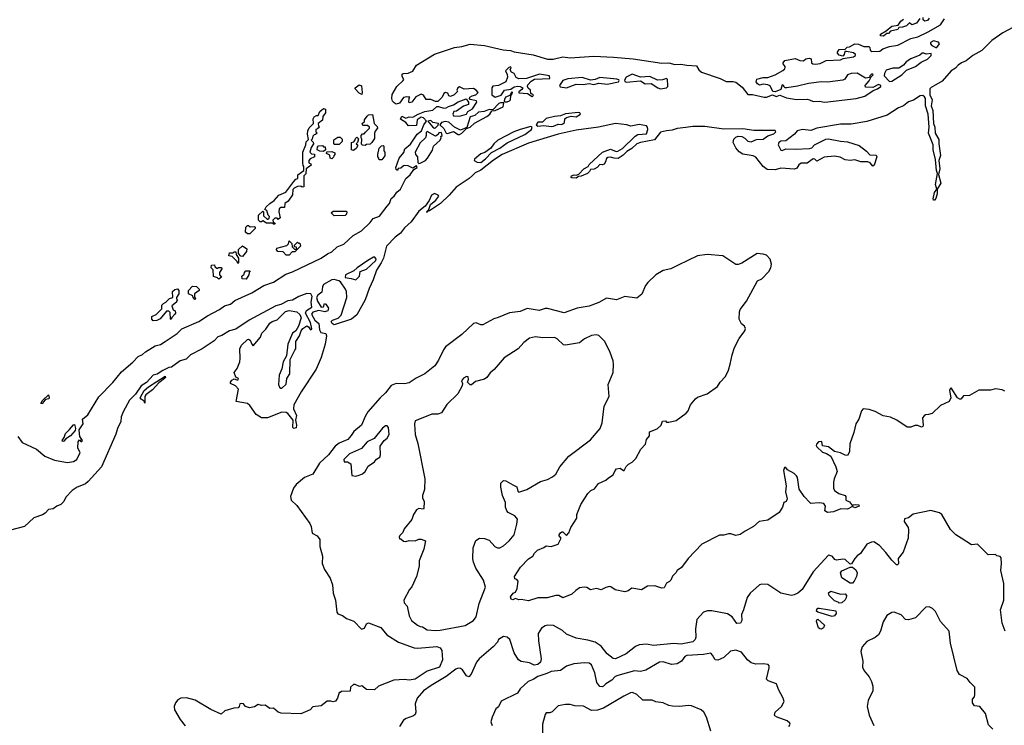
# Model space of a CAD drawing. Extents: x 2206940 to 2356632, y 511582 to 673215.
# Tile 59 of 228: x 2258164 to 2266430, y 583346 to 589266. Entities that reach past the tile are written whole.
import ezdxf

# ---------------------------------------------------------------- set-up
doc = ezdxf.new("R2010")
doc.units = 0

msp = doc.modelspace()

# ---------------------------------------------------------------- linework, layer by layer
at = {"layer": '0CON10XD'}
for points in [[(2261463.3, 588835), (2261495, 588883.8), (2261645, 588976.9), (2261815, 589034.4), (2261875, 589040.5), (2261945, 589060), (2262065, 589051.2), (2262223.6, 589013.6), (2262285, 589007.3), (2262316.1, 588996.1), (2262475, 588970.5), (2262595, 588934.4), (2262643.7, 588936.3), (2262725, 588953.8), (2262785, 588947.2), (2262985, 588961.1), (2263148.9, 588951.1), (2263315, 588938.2), (2263555, 588900.9), (2263615, 588904.5), (2263665, 588890.6), (2263714.4, 588894.4), (2263765, 588884.4), (2263845, 588880), (2263866.2, 588845), (2263887.5, 588825), (2264045, 588772), (2264095, 588747.5), (2264155, 588748.8), (2264175, 588743.3), (2264229.5, 588699.5), (2264278.3, 588638.3), (2264315, 588640), (2264415, 588615.7), (2264435, 588615.8), (2264485, 588636.7), (2264515, 588623.3), (2264545, 588633.3), (2264600.3, 588610.3), (2264685, 588595.5), (2264775, 588598.6), (2264793.3, 588593.3), (2264825, 588579.4), (2264875, 588582.7), (2264923.6, 588573.6), (2265185.8, 588605.8), (2265260, 588625), (2265328.3, 588671.7), (2265365.8, 588685), (2265393.3, 588705), (2265393.3, 588715), (2265375, 588723.8), (2265325, 588696.7), (2265265, 588700), (2265263.3, 588715), (2265295, 588753.3), (2265311.7, 588788.3), (2265330, 588805), (2265325, 588810), (2265315, 588810), (2265300, 588795), (2265297.5, 588782.5), (2265265, 588776.7), (2265195, 588816.7), (2265145, 588816), (2265115, 588803.3), (2265091.7, 588768.3), (2265075, 588760), (2264945, 588742.5), (2264895, 588745.8), (2264785, 588732), (2264695, 588708), (2264605, 588694), (2264590, 588695), (2264580, 588705), (2264580, 588715), (2264565, 588720), (2264555, 588680), (2264505, 588660), (2264487.5, 588665), (2264465, 588712.5), (2264445, 588721.2), (2264405, 588726.2), (2264375, 588717.5), (2264357, 588727), (2264347.5, 588745), (2264351.7, 588768.3), (2264405, 588780), (2264445, 588781.2), (2264505, 588803.8), (2264570.7, 588839.3), (2264587.5, 588855), (2264590, 588865), (2264590, 588875), (2264572.5, 588895), (2264572.5, 588905), (2264587.5, 588925), (2264675, 588940), (2264713, 588923), (2264745, 588922.5), (2264765, 588936.7), (2264793, 588943), (2264808.3, 588938.3), (2264812.5, 588905), (2264822.5, 588895), (2264845, 588893.3), (2264885, 588900), (2264935, 588923.3), (2265055, 588930), (2265078.3, 588941.7), (2265165, 588954), (2265180, 588965), (2265180, 588975), (2265165, 588987.5), (2265105, 589000), (2265091.7, 588998.3), (2265087, 588973), (2265075, 588960), (2265045, 588970), (2265030, 588985), (2265030, 588995), (2265043.9, 589016.1), (2265095, 589020), (2265110, 589035), (2265131.7, 589038.3), (2265175, 589062.5), (2265205, 589060), (2265250.7, 589040.7), (2265291.7, 589041.7), (2265301.7, 589031.7), (2265305, 589010), (2265318.3, 588998.3), (2265385, 589002.5), (2265409.3, 589020.7), (2265465, 589041.2), (2265535, 589053.8), (2265645, 589109.2), (2265705, 589121.4), (2265791.2, 589165), (2265895.8, 589224.2), (2265927.7, 589272.3)], [(2266590.5, 589249.5), (2266416.9, 589155), (2266325, 589093), (2266241.2, 589008.8), (2266165, 588966.8), (2266109.8, 588920.2), (2266071.3, 588905), (2266043.5, 588885), (2266020.1, 588859.9), (2265985, 588837.4), (2265908.6, 588751.4), (2265815, 588697.5), (2265805.8, 588685), (2265803.9, 588635), (2265823.4, 588595), (2265817.3, 588545), (2265829, 588505), (2265836, 588395), (2265848, 588365), (2265850.3, 588315), (2265881.7, 588261.7), (2265879.4, 588225), (2265893.1, 588126.9), (2265880.9, 588085), (2265889.3, 588015), (2265876.8, 587966.8), (2265896.8, 587895), (2265865.8, 587845), (2265866.8, 587805), (2265855, 587766.2), (2265845, 587752.7), (2265835, 587753.3), (2265832.7, 587762.7), (2265845, 587816.7), (2265863.3, 587845), (2265853.4, 587883.4), (2265870, 587975), (2265861.4, 588001.4), (2265853.6, 588093.7), (2265832.4, 588175), (2265832.4, 588215), (2265794.7, 588314.7), (2265798.4, 588365), (2265791.5, 588475), (2265769.8, 588545), (2265768.3, 588605), (2265760.1, 588620.1), (2265745, 588630.6), (2265725, 588627.8), (2265667.7, 588592.3), (2265625, 588577.8), (2265585, 588543.8), (2265542.7, 588527.3), (2265445.6, 588464.4), (2265275, 588411.2), (2265145, 588389.7), (2265055, 588389.3), (2264855, 588356.9), (2264805, 588335.8), (2264735, 588345.5), (2264692, 588335), (2264668.6, 588305), (2264595, 588248.6), (2264555, 588246.5), (2264537.1, 588235), (2264532.9, 588215), (2264555, 588172.5), (2264565, 588170), (2264595, 588182.5), (2264675, 588180), (2264795, 588186.7), (2264815, 588192.5), (2264836.7, 588215), (2264932.5, 588265), (2264954.2, 588265.8), (2265055, 588245.8), (2265115, 588241.2), (2265210.5, 588210.5), (2265273, 588163), (2265301.7, 588131.7), (2265355, 588130), (2265360, 588115), (2265337.5, 588045), (2265325, 588037.5), (2265304, 588064), (2265285, 588073.8), (2265225, 588073.8), (2265175, 588090), (2265135, 588086.2), (2265095, 588091.4), (2265052.3, 588112.3), (2265005, 588122), (2264917.3, 588112.7), (2264855, 588080), (2264840, 588095), (2264825, 588100), (2264775, 588062.5), (2264725, 588062.5), (2264705, 588047.5)], [(2265720, 589275), (2265691.7, 589238.3), (2265655, 589222.5), (2265635, 589240), (2265610, 589215), (2265575, 589202.5), (2265545, 589200), (2265537, 589183), (2265475, 589170), (2265458.3, 589151.7), (2265445, 589150), (2265415, 589127.5), (2265391.7, 589131.7), (2265390, 589145), (2265438.3, 589171.7), (2265485, 589212.5), (2265538.3, 589221.7), (2265562.5, 589255), (2265585, 589270)], [(2265800, 589280), (2265785, 589260), (2265763, 589253), (2265750, 589265), (2265750, 589285)], [(2265855, 589032), (2265865, 589034), (2265886, 589065), (2265878.3, 589078.3), (2265835, 589088.8), (2265810, 589075), (2265810, 589065), (2265821.2, 589051.2), (2265855, 589032)], [(2265465, 588747.5), (2265485, 588751.3), (2265569.4, 588805), (2265608, 588842), (2265683.8, 588875), (2265731.4, 588908.6), (2265785.5, 588935), (2265816.7, 588965), (2265815, 588982.5), (2265775, 588976.7), (2265755, 588986.2), (2265740, 588985), (2265720.7, 588969.3), (2265645, 588938), (2265605.9, 588914.1), (2265584.2, 588885.8), (2265545, 588858.8), (2265495, 588858.8), (2265437, 588843), (2265423.8, 588815), (2265422, 588795), (2265465, 588747.5)], [(2258148.2, 585768.2), (2258185, 585717.6), (2258303.5, 585663.5), (2258375, 585604.3), (2258455, 585572), (2258565, 585552.2), (2258615, 585558.7), (2258644.5, 585575), (2258671.4, 585635), (2258650.7, 585670.7), (2258653.3, 585725), (2258665, 585740), (2258678.3, 585728.3), (2258685, 585727.5), (2258690, 585735), (2258668.3, 585768.3), (2258666.2, 585795), (2258662.5, 585825), (2258695.7, 585875), (2258691.2, 585915), (2258735, 585950), (2258828.5, 586101.5), (2258945, 586221.6), (2259018.9, 586311.1), (2259115, 586392.1), (2259158.3, 586441.7), (2259195, 586458.1), (2259220.1, 586479.9), (2259300.8, 586529.2), (2259345, 586542), (2259385.3, 586565), (2259485, 586633.3), (2259525, 586671.7), (2259666.5, 586733.5), (2259739.2, 586780.8), (2259842.5, 586835), (2259884.1, 586865.9), (2259935, 586879.3), (2259969.9, 586910.1), (2260113.8, 586975), (2260213.3, 587036.7), (2260295.6, 587064.4), (2260399, 587131), (2260455, 587150.2), (2260695, 587266), (2260747, 587303), (2260785, 587319.2), (2260828.7, 587361.3), (2260886.2, 587383.8), (2260963.1, 587456.9), (2261032.3, 587495), (2261107.3, 587565), (2261132.4, 587597.6), (2261185, 587616.9), (2261248.6, 587701.4), (2261268.4, 587725), (2261283.2, 587766.8), (2261307.1, 587785), (2261330.6, 587819.4), (2261361.4, 587845), (2261405.7, 587934.3), (2261442.5, 587965), (2261471.7, 588008.3), (2261500, 588025), (2261495, 588040), (2261465, 588020), (2261425, 588040), (2261397, 588043), (2261385, 588040), (2261365, 588020), (2261341.7, 588018.3), (2261335, 588000), (2261325, 588010), (2261322.5, 588025), (2261350, 588105), (2261388.3, 588151.7), (2261397.7, 588182.3), (2261445, 588222.5), (2261500, 588305), (2261537.5, 588335), (2261556.4, 588383.6), (2261580, 588415), (2261555, 588442.5), (2261535, 588447.5), (2261500, 588425), (2261495, 588380), (2261427, 588377), (2261405, 588402.5), (2261361.7, 588431.7), (2261371.7, 588458.3), (2261405, 588440), (2261435, 588450), (2261465, 588447.5), (2261510, 588475), (2261565, 588496.7), (2261631.7, 588508.3), (2261665, 588536.7), (2261679.3, 588539.3), (2261725, 588523.8), (2261745, 588526), (2261765, 588538.8), (2261805, 588550.8), (2261845, 588576), (2261911.7, 588601.7), (2261932.5, 588575), (2261932.5, 588555), (2261889.3, 588540.7), (2261831.7, 588498.3), (2261810, 588495), (2261800, 588475), (2261805, 588460), (2261855, 588457.5), (2261915, 588472.5), (2261927.5, 588495), (2261965, 588517.5), (2262002.5, 588575), (2262000, 588585), (2261946.7, 588596.7), (2261940, 588605), (2261942.5, 588615), (2261962.3, 588627.7), (2261992.5, 588635), (2262012.5, 588655), (2261996.7, 588675), (2261975, 588688.8), (2261895, 588682.5), (2261855, 588702.5), (2261842.5, 588695), (2261832.5, 588675), (2261840, 588665), (2261812.5, 588635), (2261780.7, 588620.7), (2261767.5, 588627.5), (2261759.3, 588649.3), (2261740, 588655), (2261725, 588647.5), (2261710, 588615), (2261675, 588580), (2261655, 588578.8), (2261616.1, 588596.1), (2261576.4, 588596.4), (2261553, 588633), (2261535, 588642.5), (2261490.7, 588619.3), (2261455, 588573.3), (2261435, 588570), (2261430, 588575), (2261432.5, 588607.5), (2261440, 588615), (2261415, 588620), (2261385, 588612.5), (2261353.8, 588566.2), (2261325, 588558.8), (2261307.7, 588567.7), (2261294.1, 588584.1), (2261287.5, 588605), (2261290.7, 588639.3), (2261330, 588705), (2261383.3, 588755), (2261387.5, 588765), (2261375, 588790), (2261375, 588810), (2261384.1, 588815.9), (2261425, 588818), (2261463.3, 588835)], [(2262155, 588617.5), (2262205, 588632.5), (2262234.1, 588675.9), (2262287, 588683), (2262316.1, 588703.9), (2262345, 588708.8), (2262365, 588706.7), (2262386.7, 588695), (2262379.3, 588680.7), (2262355, 588660), (2262355, 588652.5), (2262426.4, 588646.4), (2262465, 588623.3), (2262472.5, 588625), (2262476.7, 588635), (2262456.4, 588646.4), (2262452.5, 588675), (2262432, 588692), (2262426.7, 588705), (2262431.2, 588718.8), (2262458.8, 588751.2), (2262485, 588767.5), (2262615, 588772.5), (2262612.5, 588795), (2262528.3, 588808.3), (2262418.3, 588771.7), (2262355, 588771.2), (2262332.3, 588782.3), (2262313.9, 588813.9), (2262292.5, 588825), (2262282.5, 588845), (2262290, 588865), (2262285, 588870), (2262270, 588865), (2262243.6, 588836.4), (2262256.2, 588806.2), (2262258, 588785), (2262245.7, 588744.3), (2262185, 588713.3), (2262135, 588707.5), (2262126.7, 588695), (2262127.5, 588635), (2262155, 588617.5)], [(2262755, 588694.3), (2262836.5, 588726.5), (2262895, 588722.9), (2262945, 588730.6), (2262985, 588722.5), (2263025, 588733.1), (2263095, 588724.7), (2263190, 588745), (2263196.7, 588755), (2263193, 588763), (2263178.3, 588768.3), (2263035, 588782), (2262994.2, 588765.8), (2262955, 588759.2), (2262885, 588780), (2262765, 588771.4), (2262723.8, 588755), (2262696.7, 588715), (2262702, 588702), (2262755, 588694.3)], [(2263545, 588687.5), (2263595, 588693.6), (2263605.8, 588705), (2263606, 588715), (2263602.5, 588765), (2263595, 588772.5), (2263559.3, 588760.7), (2263518.3, 588758.3), (2263455, 588790), (2263375, 588783.3), (2263305, 588808.8), (2263255, 588783.3), (2263240.7, 588759.3), (2263245, 588747.5), (2263255, 588743.3), (2263375, 588752), (2263415, 588728.8), (2263465, 588730.6), (2263522.2, 588695), (2263545, 588687.5)], [(2261035, 588640), (2261015, 588650), (2260980, 588685), (2260980, 588695), (2261015, 588718.8), (2261032.5, 588712.5), (2261040, 588655), (2261035, 588640)], [(2262255, 588576.7), (2262275, 588584.3), (2262283.3, 588595), (2262288.3, 588631.7), (2262297.5, 588645), (2262300, 588655), (2262295, 588660), (2262278.3, 588631.7), (2262243.3, 588616.7), (2262233.6, 588596.4), (2262232.5, 588582.5), (2262238.3, 588578.3), (2262255, 588576.7)], [(2260305, 587550), (2260295, 587550), (2260285, 587560), (2260235, 587560), (2260205, 587580), (2260195, 587570), (2260181.7, 587571.7), (2260170, 587585), (2260170, 587625), (2260205, 587660), (2260210, 587655), (2260211.7, 587621.7), (2260241.7, 587591.7), (2260248.3, 587591.7), (2260258.3, 587601.7), (2260260, 587615), (2260250, 587625), (2260237.5, 587665), (2260222.5, 587672.5), (2260233.3, 587695), (2260263.3, 587725), (2260300, 587750), (2260340, 587795), (2260399.5, 587820.5), (2260465, 587910), (2260481.7, 587928.3), (2260500, 587935), (2260500, 587965), (2260548.3, 588001.7), (2260550, 588035), (2260543, 588043), (2260540, 588065), (2260541.2, 588155), (2260566.7, 588215), (2260568.3, 588241.7), (2260587.5, 588262.5), (2260580, 588305), (2260582.5, 588335), (2260595, 588360), (2260630, 588395), (2260627.5, 588435), (2260635, 588450), (2260655, 588462.5), (2260668.3, 588461.7), (2260682.5, 588495), (2260715, 588520), (2260730, 588515), (2260730, 588485), (2260710, 588455), (2260707, 588423), (2260670, 588395), (2260672.5, 588372.5), (2260680, 588365), (2260665, 588350), (2260650, 588345), (2260650, 588325), (2260660, 588315), (2260648.3, 588301.7), (2260635, 588300), (2260625, 588290), (2260620, 588265), (2260610, 588255), (2260628.3, 588238.3), (2260630, 588225), (2260610, 588195), (2260600, 588155), (2260615, 588140), (2260638.3, 588138.3), (2260640, 588115), (2260601.7, 588098.3), (2260590, 588085), (2260590, 588065), (2260608.3, 588058.3), (2260610, 588045), (2260570, 588015), (2260567, 587973), (2260550, 587955), (2260550, 587865), (2260535, 587860), (2260525, 587870), (2260495, 587867.5), (2260467, 587853), (2260458.3, 587841.7), (2260453.6, 587796.4), (2260417.5, 587745), (2260390, 587725), (2260388.3, 587691.7), (2260355, 587690), (2260341.7, 587678.3), (2260340, 587655), (2260350, 587605), (2260335, 587590), (2260325, 587600), (2260305, 587600), (2260290, 587585), (2260291.7, 587571.7), (2260310, 587555), (2260305, 587550)], [(2261855, 588303.3), (2261877.1, 588315), (2261916.1, 588353.9), (2261945, 588364.4), (2261982.4, 588397.6), (2262085.6, 588455), (2262110.6, 588475), (2262128.8, 588501.2), (2262156.7, 588505), (2262222.9, 588535), (2262227.5, 588567.5), (2262201.7, 588568.3), (2262187.7, 588562.3), (2262135, 588510), (2262105, 588512), (2262062.7, 588497.3), (2262015, 588490), (2261985, 588461.2), (2261945, 588450), (2261917.5, 588362.5), (2261865, 588340), (2261813.9, 588363.9), (2261766.4, 588406.4), (2261735, 588412.5), (2261705, 588402.5), (2261690, 588385), (2261725, 588352.5), (2261743, 588313), (2261755, 588311.2), (2261805, 588328.8), (2261843.7, 588303.7), (2261855, 588303.3)], [(2262625, 588369.2), (2262645, 588372.5), (2262685, 588388.8), (2262713.6, 588386.4), (2262725, 588391.2), (2262736.7, 588405), (2262741.2, 588435), (2262753.2, 588446.8), (2262795, 588456.2), (2262835, 588450), (2262872.5, 588475), (2262866.7, 588485), (2262855, 588487.3), (2262745, 588475.3), (2262705, 588460.9), (2262653.8, 588455), (2262585, 588436.2), (2262553.6, 588406.4), (2262515, 588406.1), (2262501.2, 588385), (2262512.9, 588372.9), (2262565, 588378), (2262625, 588369.2)], [(2261065, 588210), (2261043, 588213), (2261033, 588223), (2261037.5, 588265), (2261030, 588275), (2261030, 588295), (2261041.7, 588308.3), (2261055, 588310), (2261068.3, 588321.7), (2261100, 588355), (2261100, 588365), (2261085, 588380), (2261045, 588380), (2261040, 588395), (2261058.3, 588411.7), (2261060, 588425), (2261081.7, 588458.3), (2261093, 588467), (2261125, 588470), (2261140, 588395), (2261165, 588370), (2261167.5, 588355), (2261148.3, 588331.7), (2261142.5, 588315), (2261141.7, 588268.3), (2261120, 588235), (2261107, 588223), (2261075, 588220), (2261065, 588210)], [(2261645, 588357.5), (2261655, 588360), (2261678.3, 588381.7), (2261680, 588395), (2261633, 588403), (2261615, 588420), (2261590, 588415), (2261633.6, 588363.6), (2261645, 588357.5)], [(2264705, 588047.5), (2264689.3, 588020.7), (2264668, 588012), (2264555, 588021.9), (2264505, 588007.1), (2264440, 588010), (2264405, 588035.5), (2264345, 588113.3), (2264323, 588123), (2264235, 588138), (2264205, 588156.7), (2264175, 588191.2), (2264154.3, 588235), (2264158, 588265), (2264175, 588282), (2264195, 588289.2), (2264227.5, 588285), (2264252.3, 588272.3), (2264276.4, 588246.4), (2264305, 588241.2), (2264349.4, 588260.6), (2264405, 588264.6), (2264445, 588291.6), (2264495, 588307.9), (2264511.1, 588325), (2264505.9, 588335.9), (2264326.6, 588336.6), (2264235, 588350.2), (2264075, 588348.1), (2263915, 588370), (2263815, 588370.9), (2263755, 588363.1), (2263685, 588353.3), (2263641.8, 588338.2), (2263595, 588334.4), (2263545, 588321.4), (2263492.6, 588257.4), (2263375, 588236.5), (2263345.4, 588224.6), (2263302.5, 588185), (2263260, 588160), (2263230.2, 588129.8), (2263187.4, 588102.6), (2263155, 588104.3), (2263125, 588114), (2263100.5, 588109.5), (2263089.3, 588100.7), (2263083.3, 588075), (2263070, 588055), (2263055, 588047.5), (2263035, 588050), (2263013, 588027), (2262986.7, 588013.3), (2262955, 588010), (2262948.3, 587991.7), (2262930, 587975), (2262877, 587953), (2262855, 587950), (2262835, 587937.5), (2262798.3, 587938.3), (2262790, 587945), (2262797.5, 587955), (2262820, 587965), (2262835, 587962.5), (2262859.3, 587970.7), (2262900, 588015), (2262936.7, 588033.3), (2262945, 588050), (2263056.7, 588155), (2263125, 588180), (2263171.7, 588161.7), (2263185, 588162.5), (2263225.6, 588184.4), (2263330.3, 588289.7), (2263352.3, 588302.3), (2263425, 588308.8), (2263438.6, 588345), (2263435.7, 588365.7), (2263425.7, 588375.7), (2263365, 588385.7), (2263295, 588374.2), (2263260, 588385), (2263165, 588394), (2263024.5, 588365.5), (2262835, 588339.5), (2262685, 588306.1), (2262435, 588231.5), (2262215.3, 588134.7), (2262140.9, 588089.1), (2262035, 588003.3), (2261989.1, 587980.9), (2261965, 587960), (2261938, 587935), (2261827.5, 587862.5), (2261770.8, 587795), (2261698, 587725), (2261605, 587663.3), (2261590, 587660), (2261585, 587650), (2261580, 587655), (2261597.5, 587672.5), (2261612.5, 587715), (2261658.3, 587751.7), (2261683.8, 587785), (2261677.5, 587795), (2261645, 587808), (2261620.7, 587795), (2261601.9, 587748.1), (2261568.5, 587701.5), (2261515, 587661.1), (2261450, 587570), (2261395, 587521.1), (2261361.9, 587475), (2261315, 587441.8), (2261244.4, 587365), (2261217.8, 587265), (2261199.4, 587225), (2261158.6, 587165), (2261132.5, 587085), (2261098.9, 587011.1), (2261065.6, 586915), (2260995, 586791.2), (2260950, 586755), (2260805, 586706.7), (2260787, 586717), (2260777.5, 586735), (2260790, 586745), (2260838.3, 586761.7), (2260863.6, 586786.4), (2260910, 586935), (2260906.7, 586985), (2260900, 587005), (2260858, 587068), (2260844.1, 587074.1), (2260805, 587085.9), (2260785, 587084.7), (2260714.7, 587045), (2260705.4, 587025), (2260700.9, 586979.1), (2260665.7, 586955), (2260654.5, 586935), (2260663.6, 586905), (2260695, 586853.8), (2260713.9, 586856.1), (2260723.8, 586886.2), (2260735, 586880), (2260755.7, 586845.7), (2260752, 586825), (2260725, 586814.3), (2260675, 586826.7), (2260625, 586811.9), (2260614.4, 586795), (2260642.2, 586745), (2260676.4, 586716.4), (2260681.9, 586665), (2260692.5, 586642.5), (2260733.6, 586633.6), (2260740, 586615), (2260727.5, 586545), (2260695, 586431.2), (2260653.3, 586335), (2260525.5, 586145), (2260464.2, 586035), (2260461.7, 586001.7), (2260487.1, 585945), (2260480, 585905), (2260488.8, 585865), (2260485, 585842.5), (2260465, 585837.5), (2260457.5, 585845), (2260460, 585905), (2260415, 585961.2), (2260400.3, 585970.3), (2260365, 585974.2), (2260245.3, 585924.7), (2260195, 585926.5), (2260150, 585955), (2260095, 586030), (2260075, 586047.5), (2259981.7, 586061.7), (2260000, 586165), (2259975, 586193.8), (2259933.3, 586213.3), (2259932.5, 586225), (2259945, 586242.5), (2259965, 586252.5), (2259985.9, 586244.1), (2259996.7, 586245), (2260001.2, 586255), (2259977, 586267), (2259963.9, 586306.1), (2259989.4, 586340.6), (2260010.8, 586395), (2260016, 586425), (2260013.1, 586505), (2260025, 586536.2), (2260075, 586583.8), (2260085, 586586.2), (2260098.8, 586578.8), (2260113, 586543), (2260125, 586530), (2260185, 586603.3), (2260196, 586635), (2260230.5, 586669.5), (2260265, 586721.2), (2260282.5, 586735), (2260325, 586748.8), (2260395, 586817.5), (2260425, 586827.5), (2260490, 586815), (2260515, 586792.5), (2260528, 586765), (2260503.8, 586695), (2260483.3, 586656.7), (2260454.5, 586635.5), (2260414.2, 586545), (2260403.8, 586445), (2260376.2, 586395), (2260364.1, 586335.9), (2260342.9, 586285), (2260336.2, 586205), (2260345, 586182.5), (2260355, 586173.8), (2260365, 586173.8), (2260401.7, 586208.3), (2260407.5, 586255), (2260432.5, 586295), (2260433.6, 586416.4), (2260475, 586492.5), (2260483.3, 586505), (2260481.2, 586565), (2260513.8, 586615), (2260526.7, 586655), (2260540, 586675), (2260575, 586696.7), (2260589.3, 586689.3), (2260603.9, 586663.9), (2260616.1, 586673.9), (2260604.2, 586725), (2260564, 586805), (2260572.2, 586827.8), (2260615.8, 586855), (2260610, 586895), (2260618.2, 586945), (2260606.7, 586965), (2260575, 586968.8), (2260508.6, 586945), (2260455, 586912.5), (2260415, 586908.2), (2260355, 586877.1), (2260313.5, 586865), (2260089.1, 586745), (2259979.5, 586670.5), (2259925, 586654.7), (2259862.1, 586617.9), (2259827.5, 586605), (2259796.7, 586573.3), (2259695.8, 586505.8), (2259598.6, 586455), (2259561.1, 586418.9), (2259511.4, 586405), (2259438, 586352), (2259415, 586347.3), (2259365, 586323.6), (2259318.9, 586291.1), (2259283.3, 586285), (2259227.5, 586222.5), (2259182.9, 586195), (2259136.4, 586123.6), (2259085, 586073.6), (2259031.6, 585975), (2259014.8, 585935), (2259014.1, 585895), (2258985, 585835.6), (2258972.3, 585787.7), (2258849.5, 585515), (2258739.7, 585390.3), (2258715, 585370.9), (2258682.3, 585357.7), (2258646.7, 585345), (2258604.3, 585315.7), (2258551, 585259), (2258534.5, 585225), (2258510.4, 585199.6), (2258475, 585184.6), (2258445, 585161.5), (2258405, 585155.6), (2258377.3, 585125), (2258355, 585111.2), (2258283.4, 585086.6), (2258204, 585015), (2258087.8, 584982.2)], [(2261515, 588060), (2261525, 588062.5), (2261570, 588085), (2261588.8, 588105), (2261629.5, 588170.5), (2261636.7, 588205), (2261692.5, 588255), (2261702.5, 588275), (2261700, 588285), (2261710, 588295), (2261705, 588320), (2261681.7, 588318.3), (2261678.3, 588301.7), (2261655, 588290), (2261585, 588327.5), (2261575, 588320), (2261577.5, 588295), (2261570, 588275), (2261525, 588232.5), (2261483.8, 588155), (2261486.4, 588136.4), (2261503.3, 588115), (2261507.5, 588067.5), (2261515, 588060)], [(2262035, 588068.8), (2262075, 588098.8), (2262125, 588151.2), (2262195, 588187.1), (2262255, 588232.5), (2262405, 588302.5), (2262460, 588345), (2262467.5, 588365), (2262455, 588371.2), (2262365, 588346.1), (2262311.9, 588325), (2262177.3, 588255), (2262144.6, 588225), (2262120.3, 588189.7), (2262068.6, 588151.4), (2262035, 588141.9), (2261982.5, 588095), (2261980, 588085), (2262005, 588070), (2262035, 588068.8)], [(2260845, 588220), (2260805, 588220), (2260800, 588225), (2260801.7, 588258.3), (2260835, 588280), (2260855, 588280), (2260870, 588265), (2260870, 588245), (2260845, 588220)], [(2260965, 588170), (2260950, 588175), (2260950, 588235), (2260968.3, 588241.7), (2260978.3, 588251.7), (2260981.7, 588268.3), (2260995, 588280), (2261007.5, 588267.5), (2261000, 588235), (2260990, 588225), (2261000, 588215), (2261000, 588205), (2260990, 588185), (2260965, 588170)], [(2260715, 588160), (2260683, 588163), (2260660, 588175), (2260663, 588197), (2260671.7, 588208.3), (2260705, 588210), (2260715, 588200), (2260728.3, 588198.3), (2260730, 588175), (2260715, 588160)], [(2260785, 588100), (2260770, 588105), (2260768.3, 588128.3), (2260740, 588145), (2260741.7, 588158.3), (2260785, 588160), (2260808.3, 588148.3), (2260810, 588135), (2260800, 588125), (2260798.3, 588111.7), (2260785, 588100)], [(2261205, 588090), (2261181.7, 588091.7), (2261180, 588105), (2261170, 588115), (2261170, 588135), (2261181.7, 588188.3), (2261201.7, 588208.3), (2261215, 588210), (2261220, 588205), (2261220, 588165), (2261230, 588155), (2261230, 588125), (2261205, 588090)], [(2260805, 587620), (2260780, 587645), (2260795, 587660), (2260905, 587660), (2260910, 587655), (2260907.5, 587635), (2260895, 587623.3), (2260805, 587620)], [(2260095, 587470), (2260075, 587470), (2260060, 587485), (2260062.5, 587525), (2260075, 587540), (2260085, 587540), (2260098.3, 587528.3), (2260135, 587530), (2260140, 587525), (2260140, 587515), (2260095, 587470)], [(2260035, 587280), (2260021.7, 587281.7), (2260000, 587305), (2260001.7, 587338.3), (2260035, 587370), (2260070, 587345), (2260068.3, 587321.7), (2260035, 587280)], [(2260425, 587290), (2260401.7, 587291.7), (2260375, 587320), (2260331.7, 587321.7), (2260320, 587335), (2260321.7, 587348.3), (2260407, 587373), (2260420, 587385), (2260425, 587410), (2260448.3, 587388.3), (2260451.7, 587361.7), (2260471.7, 587341.7), (2260490, 587340), (2260488.3, 587358.3), (2260471.7, 587361.7), (2260470, 587375), (2260495, 587400), (2260505, 587390), (2260515, 587390), (2260520, 587365), (2260475, 587320), (2260451.7, 587318.3), (2260425, 587290)], [(2259995, 587220), (2259988.3, 587238.3), (2259948.3, 587278.3), (2259920, 587285), (2259925, 587310), (2259955, 587310), (2259965, 587320), (2259978.3, 587318.3), (2259980, 587295), (2260000, 587265), (2260000, 587225), (2259995, 587220)], [(2266435, 586150), (2266411.7, 586161.7), (2266355, 586170), (2266315, 586157.5), (2266215, 586157.5), (2266137, 586113), (2266088.3, 586111.7), (2266066.4, 586083.6), (2266057, 586083), (2266036.7, 586095), (2265985, 586177.5), (2265975, 586170), (2265971.4, 586155), (2265982.5, 586095), (2265966.4, 586063.6), (2265895, 586030), (2265825, 585962.5), (2265795, 585952.5), (2265768.3, 585951.7), (2265757, 585943), (2265743.8, 585925), (2265748.8, 585865), (2265745, 585852.5), (2265735, 585846.7), (2265705, 585862.5), (2265678.3, 585861.7), (2265645, 585847.5), (2265615, 585847.5), (2265527, 585907), (2265475, 585932.5), (2265413.6, 585943.6), (2265345, 585980), (2265296.4, 585996.4), (2265245, 586000), (2265230, 585985), (2265207.5, 585915), (2265182.5, 585875), (2265166.4, 585803.6), (2265133.6, 585706.4), (2265129.3, 585640.7), (2265115, 585610), (2265095, 585612.5), (2265055, 585632.5), (2265005, 585643.3), (2264955, 585683.3), (2264905, 585690), (2264897, 585727), (2264870, 585725), (2264853.3, 585705), (2264850, 585695), (2264855, 585682.5), (2264905, 585637.5), (2264937.7, 585627.7), (2264974.2, 585604.2), (2265016.7, 585515), (2265026.7, 585475), (2265002.5, 585415), (2264997.5, 585385), (2264996.7, 585335), (2265005, 585317.5), (2265042.3, 585292.3), (2265093, 585273), (2265100, 585265), (2265100, 585235), (2265130, 585220), (2265155, 585187.5), (2265165, 585196.7), (2265185, 585198.8), (2265210, 585195), (2265212.5, 585185), (2265175, 585170), (2265155, 585182.5), (2265115, 585160.6), (2265058.3, 585161.7), (2264995, 585136.2), (2264945, 585132), (2264922.5, 585145), (2264930, 585185), (2264915, 585207.5), (2264875, 585213.3), (2264805, 585207.5), (2264796.2, 585216.2), (2264748.8, 585265), (2264707.3, 585327.3), (2264692.5, 585425), (2264685, 585438.8), (2264665, 585460), (2264610.7, 585490.7), (2264595, 585510), (2264585, 585510), (2264577.5, 585485), (2264600, 585355), (2264592.5, 585305), (2264607.5, 585245), (2264600, 585225), (2264580, 585215), (2264567.5, 585175), (2264539.3, 585130.7), (2264443.9, 585066.1), (2264373.3, 585055), (2264325, 585013.3), (2264253.9, 584976.1), (2264213.6, 584946.4), (2264175, 584940), (2264135, 584952.5), (2264115, 584952.5), (2264075, 584942.5), (2264038.3, 584941.7), (2263890, 584865), (2263775, 584746.7), (2263719.7, 584670.3), (2263684.1, 584645.9), (2263673.3, 584625), (2263645, 584597.5), (2263630, 584565), (2263618.3, 584551.7), (2263595, 584540), (2263575, 584500), (2263555, 584497.5), (2263495, 584516.7), (2263435, 584512.5), (2263385, 584483.3), (2263303.8, 584496.2), (2263272.5, 584475), (2263245, 584466.7), (2263163.6, 584483.6), (2263128, 584508), (2263115, 584510), (2263085, 584503.3), (2263045, 584484), (2263005, 584493.8), (2262955, 584483.3), (2262925, 584503.3), (2262904.2, 584505.8), (2262865, 584498.8), (2262832.7, 584477.3), (2262800, 584445), (2262725, 584416.7), (2262690, 584435), (2262665, 584436.2), (2262593, 584417), (2262513.9, 584416.1), (2262435, 584391.2), (2262375, 584402.5), (2262355, 584400), (2262325, 584410), (2262305, 584397.5), (2262290, 584405), (2262283.8, 584425), (2262307.5, 584455), (2262325, 584462.5), (2262341.2, 584495), (2262347.5, 584555), (2262338.3, 584568.3), (2262320, 584575), (2262317.5, 584595), (2262367.7, 584672.3), (2262435, 584742.5), (2262472.5, 584765), (2262485, 584790), (2262510, 584815), (2262565, 584837.5), (2262585, 584852.5), (2262625, 584846.7), (2262683.3, 584865), (2262710, 584915), (2262692.5, 584935), (2262692.5, 584945), (2262705, 584960), (2262715, 584970), (2262725, 584970), (2262755, 584940), (2262775, 584960), (2262790, 585005), (2262840, 585085), (2262842.5, 585115), (2262875, 585200), (2262935, 585290), (2262960, 585315), (2262989.3, 585330.7), (2263022.5, 585375), (2263085, 585402.5), (2263106.4, 585423.6), (2263145, 585447.5), (2263162.5, 585485), (2263175, 585496.7), (2263205, 585502.5), (2263233, 585483), (2263240, 585485), (2263255, 585517.5), (2263275, 585537.5), (2263306.4, 585553.6), (2263337.5, 585585), (2263378, 585662), (2263417.5, 585705), (2263427.5, 585745), (2263450, 585775), (2263451.7, 585808.3), (2263515, 585833.3), (2263550, 585865), (2263561.7, 585898.3), (2263585, 585900), (2263595, 585890), (2263615, 585890), (2263675, 585903.3), (2263760, 585965), (2263776, 585985), (2263794.3, 586035.7), (2263838.8, 586085), (2263855, 586098), (2263935, 586126), (2264021.7, 586188.3), (2264044.6, 586225.4), (2264088.2, 586271.8), (2264115.7, 586325), (2264129.4, 586375), (2264144, 586455), (2264164.1, 586515.9), (2264205, 586592.5), (2264252.5, 586655), (2264257.5, 586675), (2264250, 586695), (2264222.5, 586715), (2264203, 586753), (2264206.7, 586815), (2264213.3, 586835), (2264266.7, 586905), (2264357.5, 587075), (2264395, 587092.5), (2264452.5, 587155), (2264470, 587185), (2264476.2, 587215), (2264465, 587257.5), (2264435, 587290), (2264405, 587300), (2264355, 587304), (2264227.7, 587222.3), (2264195, 587211.2), (2264175, 587211.2), (2264065.8, 587285.8), (2263935, 587296.7), (2263855, 587284.1), (2263692.7, 587207.3), (2263631.2, 587175), (2263565, 587160.8), (2263505, 587126.8), (2263437.4, 587062.6), (2263417.8, 587035), (2263386.2, 586963.8), (2263345, 586930), (2263245, 586944.6), (2263175, 586917.2), (2263091.4, 586928.6), (2263025, 586893.4), (2262945, 586862.5), (2262843.2, 586846.8), (2262735, 586807.1), (2262595, 586842.5), (2262575, 586841.9), (2262525, 586825.7), (2262425, 586841.8), (2262365, 586818.9), (2262275, 586807.5), (2262181.8, 586768.2), (2262145, 586756.9), (2262052.7, 586707.3), (2262035, 586707.1), (2261995, 586721.9), (2261975, 586718.6), (2261875, 586626.4), (2261739.6, 586520.4), (2261721.1, 586495), (2261680.7, 586409.3), (2261648.6, 586361.4), (2261565, 586294.4), (2261492.6, 586257.4), (2261435, 586219.6), (2261395, 586212.5), (2261325, 586214.1), (2261282.7, 586197.3), (2261235.2, 586135), (2261191.4, 586095), (2261087.1, 585975), (2261063.3, 585936.7), (2261034.1, 585865), (2260969.2, 585810.8), (2260947.5, 585777.5), (2260918.2, 585745), (2260845, 585713.9), (2260811.6, 585688.4), (2260755, 585615.9), (2260680.6, 585545), (2260625, 585453.2), (2260555.6, 585425), (2260485, 585366.5), (2260463.8, 585335), (2260436.2, 585265), (2260444.2, 585234.2), (2260491.7, 585191.7), (2260598.3, 585038.3), (2260610, 585015), (2260619.3, 584959.3), (2260662.5, 584935), (2260682.5, 584905), (2260682.5, 584845), (2260706.2, 584765), (2260703.3, 584705), (2260723.9, 584653.9), (2260769.5, 584579.5), (2260791.2, 584525), (2260796.2, 584455), (2260816, 584395), (2260827.5, 584295), (2260835, 584282.5), (2260875, 584266), (2260907, 584243)], [(2260985, 587083.3), (2261017.5, 587115), (2261022.5, 587155), (2261075, 587173.3), (2261152.5, 587245), (2261156.1, 587256.1), (2261145, 587272.5), (2261135, 587273.3), (2261086.2, 587245), (2260996, 587185), (2260969.6, 587160.4), (2260900, 587125), (2260895, 587102.5), (2260946.1, 587096.1), (2260985, 587083.3)], [(2259835, 587090), (2259825, 587100), (2259791.7, 587111.7), (2259787.5, 587167.5), (2259770, 587185), (2259773, 587207), (2259798.3, 587208.3), (2259801.7, 587191.7), (2259825, 587180), (2259833, 587187), (2259858.3, 587188.3), (2259860, 587175), (2259840, 587145), (2259840, 587125), (2259857.5, 587105), (2259835, 587090)], [(2260065, 587090), (2260031.7, 587091.7), (2260030, 587115), (2260048.3, 587131.7), (2260050, 587145), (2260061.7, 587158.3), (2260095, 587160), (2260100, 587155), (2260090, 587145), (2260087.5, 587125), (2260065, 587090)], [(2259285, 586740), (2259272.5, 586755), (2259273.9, 586776.1), (2259308.3, 586791.7), (2259358.3, 586841.7), (2259358.3, 586871.7), (2259370, 586885), (2259390, 586895), (2259421.7, 586928.3), (2259450, 586935), (2259447.5, 586985), (2259465, 587002.5), (2259488.3, 587008.3), (2259500, 586995), (2259500, 586965), (2259480, 586935), (2259480, 586925), (2259490, 586915), (2259480, 586905), (2259480, 586895), (2259440, 586865), (2259451.7, 586831.7), (2259470, 586825), (2259472.5, 586805), (2259466.7, 586795), (2259441.7, 586768.3), (2259435, 586750), (2259430, 586755), (2259428.3, 586808.3), (2259415, 586820), (2259395, 586820), (2259343, 586757), (2259315, 586743.3), (2259285, 586740)], [(2259635, 586920), (2259620, 586935), (2259618.3, 586948.3), (2259580, 586965), (2259580, 586995), (2259615, 587030), (2259647, 587027), (2259670, 587005), (2259670, 586995), (2259630, 586965), (2259630, 586945), (2259640, 586925), (2259635, 586920)], [(2261655, 584140.4), (2261695, 584144.6), (2261905, 584183), (2261973.8, 584225), (2261995.2, 584255), (2262020.6, 584369.4), (2262074.5, 584505), (2262056.7, 584565), (2261992.5, 584665), (2261972.7, 584715), (2261967.1, 584742.9), (2261970, 584835), (2261994.2, 584895.8), (2262025, 584916.7), (2262065, 584913.3), (2262105, 584900), (2262152.5, 584845), (2262175, 584836.2), (2262195, 584836.2), (2262225, 584852.5), (2262272.5, 584895), (2262314, 584945), (2262338.8, 585035), (2262342.5, 585075), (2262320, 585105), (2262265, 585132.5), (2262252.5, 585145), (2262243, 585177), (2262242.5, 585215), (2262217.5, 585275), (2262202.5, 585345), (2262203, 585377), (2262225, 585400), (2262245, 585397.5), (2262303.3, 585363.3), (2262336.4, 585346.4), (2262345, 585310), (2262355, 585301.2), (2262422.5, 585325), (2262535, 585390.6), (2262595, 585409.4), (2262638, 585432), (2262665.4, 585454.6), (2262697.5, 585515), (2262775, 585604.5), (2262955, 585740.5), (2263036.9, 585835), (2263054, 585885), (2263070.9, 586025), (2263111.9, 586105), (2263104, 586205), (2263145.8, 586305), (2263150, 586375), (2263146.2, 586405), (2263120.8, 586475), (2263076, 586565), (2263026.8, 586616.8), (2263005, 586622), (2262965, 586617.1), (2262905, 586590), (2262865, 586556), (2262745, 586534.2), (2262729.5, 586539.5), (2262675, 586590), (2262655, 586599.2), (2262555, 586598.2), (2262495, 586605.4), (2262445, 586594.4), (2262395, 586558), (2262350, 586505), (2262230.7, 586429.3), (2262148, 586332), (2262115, 586304.2), (2262085.4, 586264.6), (2262065, 586250.8), (2261990.6, 586229.4), (2261956.1, 586203.9), (2261945, 586203.3), (2261922.5, 586225), (2261931.7, 586248.3), (2261929.3, 586269.3), (2261915, 586272.5), (2261890.7, 586259.3), (2261873.3, 586235), (2261880, 586215), (2261877.5, 586195), (2261842.3, 586127.7), (2261751.2, 586038.8), (2261705, 585966.7), (2261675, 585956.7), (2261623.9, 585956.1), (2261562.5, 585932.5), (2261485, 585900), (2261477.5, 585875), (2261483.3, 585785), (2261505, 585710), (2261563.8, 585415), (2261561.2, 585325), (2261546.7, 585275), (2261546.7, 585255), (2261560, 585225), (2261557.5, 585165), (2261555, 585160), (2261515, 585166), (2261496.2, 585155), (2261470, 585115), (2261456.1, 585073.9), (2261392.5, 584995), (2261380, 584965), (2261355, 584940), (2261350, 584925), (2261351.7, 584911.7), (2261365, 584910), (2261385, 584890), (2261405, 584887.5), (2261435, 584896.7), (2261483.6, 584893.6), (2261515, 584906.7), (2261535, 584907.5), (2261570, 584895), (2261556.2, 584825), (2261518.8, 584725), (2261518.3, 584681.7), (2261496.2, 584595), (2261455, 584507.5), (2261436.7, 584485), (2261387.5, 584395), (2261392.5, 584375), (2261417.5, 584345), (2261432.5, 584265), (2261453.3, 584225), (2261503.3, 584185), (2261525, 584176), (2261545, 584171.4), (2261585, 584148.5), (2261655, 584140.4)], [(2259215, 586050), (2259210, 586065), (2259182.5, 586082.5), (2259176.2, 586095), (2259208.1, 586155), (2259244.6, 586185.4), (2259386.2, 586276.2), (2259387.5, 586265), (2259378.8, 586255), (2259331.2, 586218.8), (2259280, 586160), (2259222.1, 586117.9), (2259215.7, 586105), (2259215, 586050)], [(2258355, 586042.5), (2258342.5, 586045), (2258355, 586070), (2258405, 586120), (2258412.5, 586095), (2258407.5, 586085), (2258381.7, 586078.3), (2258361.7, 586058.3), (2258355, 586042.5)], [(2258525, 585727.5), (2258521.2, 585735), (2258538.3, 585761.7), (2258547.5, 585795), (2258583.2, 585826.8), (2258615, 585867.5), (2258625, 585870), (2258633.3, 585835), (2258630.7, 585819.3), (2258591.2, 585775), (2258550, 585750), (2258535, 585730), (2258525, 585727.5)], [(2260985, 585437.5), (2261015, 585443.8), (2261042.5, 585455), (2261063.3, 585475), (2261090.7, 585519.3), (2261143, 585557), (2261160.7, 585579.3), (2261187.5, 585595), (2261193.6, 585616.4), (2261190.5, 585689.5), (2261224, 585736), (2261250, 585755), (2261266.7, 585785), (2261260, 585845), (2261248.3, 585858.3), (2261235, 585857.5), (2261210.5, 585839.5), (2261138.8, 585751.2), (2261080.8, 585725), (2261032.7, 585667.3), (2260933.8, 585625), (2260883.8, 585575), (2260887.5, 585557.5), (2260916.4, 585556.4), (2260945, 585540), (2260951.7, 585441.7), (2260985, 585437.5)], [(2266437.5, 584135), (2266412.7, 584202.7), (2266398.5, 584315), (2266425.4, 584395), (2266426.9, 584535), (2266401.8, 584645), (2266405.5, 584704.5), (2266405, 584750), (2266395, 584763.3), (2266368.3, 584768.3), (2266355, 584780), (2266295, 584777.5), (2266206.1, 584866.1), (2266155, 584861.2), (2266066.7, 584915), (2266023.6, 584943.6), (2265978.3, 584988.3), (2265906.2, 585115), (2265885, 585129.2), (2265812.3, 585147.7), (2265665, 585116.7), (2265625, 585087.5), (2265591.7, 585078.3), (2265590, 585055), (2265622, 585005), (2265625.9, 584985.9), (2265622.9, 584915), (2265580.3, 584799.7), (2265538.8, 584745), (2265541.2, 584705), (2265535, 584693.8), (2265525, 584693.3), (2265485, 584732.5), (2265436.5, 584796.5), (2265381.9, 584855), (2265335, 584884.4), (2265314, 584884), (2265275, 584867.1), (2265221.7, 584788.3), (2265195, 584767.1), (2265175, 584746.9), (2265147.9, 584702.1), (2265135, 584697.5), (2265095, 584736.5), (2265075, 584740), (2265020.7, 584730.7), (2265007, 584737), (2264985.5, 584765.5), (2264955, 584773.8), (2264825, 584634), (2264732, 584485), (2264695.5, 584454.5), (2264665, 584440), (2264643.9, 584436.1), (2264555, 584454), (2264443.6, 584526.4), (2264395, 584531.2), (2264374.3, 584525.7), (2264295.8, 584454.2), (2264270.9, 584419.1), (2264241.4, 584315), (2264224.3, 584275.7), (2264225.6, 584224.4), (2264215, 584204), (2264185, 584200), (2264146.2, 584255), (2264105, 584282.5), (2263975, 584307.1), (2263937.5, 584307.5), (2263905, 584294.2), (2263848.1, 584235), (2263838.2, 584155), (2263840.4, 584085), (2263833.6, 584065), (2263815, 584047.1), (2263715.9, 584025.9), (2263655, 584032), (2263485, 584014.6), (2263425, 584028.2), (2263365, 584021.5), (2263335, 584007.8), (2263255, 583946.5), (2263165, 583902.9), (2263145, 583908), (2263095, 583945.8), (2263045, 584010.6), (2262996, 584044), (2262935, 584061.8), (2262835, 584077.1), (2262755, 584112), (2262720.2, 584140.2), (2262645, 584182.2), (2262595, 584186.9)], [(2265155, 584538.8), (2265135, 584540), (2265065, 584583.3), (2265056, 584625), (2265065, 584643.3), (2265137, 584673), (2265155, 584672.5), (2265185, 584651.2), (2265193.8, 584625), (2265188, 584595), (2265170, 584555), (2265155, 584538.8)], [(2265045, 584370), (2265035, 584380), (2265005, 584390), (2264960, 584435), (2264955, 584457.5), (2264975, 584472.5), (2265055, 584447.5), (2265095, 584450), (2265106, 584436), (2265103.3, 584415), (2265095, 584397.5), (2265065, 584372.5), (2265045, 584370)], [(2264985, 584260), (2264865, 584294), (2264854.4, 584304.4), (2264855, 584317.5), (2264865, 584330), (2264875, 584330), (2265015, 584307.5), (2265019.2, 584285), (2265005, 584263.8), (2264985, 584260)], [(2266333.3, 583315), (2266298.8, 583348.8), (2266272.5, 583445), (2266225.7, 583505), (2266180, 583510), (2266164.3, 583535), (2266162.5, 583565), (2266178.8, 583585), (2266183.8, 583605), (2266183.3, 583665), (2266144.1, 583704.1), (2266119.3, 583739.3), (2266055, 583772.5), (2266033.8, 583805), (2265978, 584035), (2265965.9, 584135.9), (2265895, 584216.7), (2265852.3, 584302.3), (2265827.3, 584327.3), (2265800.5, 584340.5), (2265772.7, 584337.3), (2265685, 584248.6), (2265625, 584230), (2265600, 584235), (2265565, 584274.2), (2265505, 584294.3), (2265485, 584293.8), (2265445, 584266.7), (2265414.5, 584215.5), (2265391.9, 584135), (2265375, 584105.8), (2265345, 584083.6), (2265275, 584049.2), (2265238, 584005), (2265226, 583965), (2265242, 583885), (2265239.2, 583835), (2265253.3, 583803.3), (2265295, 583754), (2265315.5, 583715), (2265327.3, 583675), (2265325.4, 583634.6), (2265287.5, 583555), (2265280, 583505), (2265295, 583430), (2265335.7, 583345.7)], [(2260907, 584243), (2260968.8, 584218.8), (2261034, 584154), (2261059.7, 584160.3), (2261075, 584196.7), (2261093.1, 584206.9), (2261195, 584165.6), (2261245, 584105.6), (2261345, 584042.9), (2261475, 583995.6), (2261505, 583992.2), (2261665, 584007.1), (2261692.5, 583995), (2261707.5, 583975), (2261713.3, 583895), (2261688, 583835), (2261585, 583800.8), (2261485, 583732.9), (2261435, 583724.2), (2261395, 583730), (2261305, 583726), (2261176.4, 583673.6), (2261143, 583643), (2261075, 583647.5), (2261035, 583677.5), (2261017, 583673), (2260979.3, 583689.3), (2260965, 583687.5), (2260940, 583665), (2260938.3, 583631.7), (2260865, 583630), (2260855, 583620), (2260845, 583620), (2260832.5, 583575), (2260815, 583547.5), (2260795, 583543.3), (2260775, 583550), (2260745, 583547.5), (2260695, 583510), (2260625, 583500), (2260603.6, 583476.4), (2260525, 583441.2), (2260358, 583448), (2260335, 583457.5), (2260295, 583490), (2260265, 583487.5), (2260225, 583516.2), (2260195, 583511.2), (2260165, 583520), (2260135, 583500), (2260093.8, 583493.8), (2260060, 583505), (2260042.5, 583525), (2260025, 583530), (2260013.3, 583525), (2260007, 583503), (2259997, 583493), (2259960.7, 583489.3), (2259885, 583467.5), (2259855, 583440), (2259768.8, 583478.8), (2259635.8, 583555.8), (2259565, 583577.5), (2259517.4, 583572.6), (2259490.6, 583559.4), (2259470.6, 583535), (2259461.9, 583505), (2259464.4, 583475), (2259510.8, 583395), (2259551.7, 583341.7)], [(2264895, 584153.3), (2264880, 584155), (2264870, 584165), (2264853.6, 584216.4), (2264855, 584230), (2264865, 584237.5), (2264920, 584185), (2264912.5, 584165), (2264895, 584153.3)], [(2262595, 584186.9), (2262575, 584182), (2262545, 584161.2), (2262516, 584115), (2262518.9, 584055), (2262542.9, 583905), (2262535.2, 583875), (2262515, 583856.5), (2262481.7, 583851.7), (2262445, 583869.7), (2262375, 583882.8), (2262351.8, 583895), (2262314.6, 583955), (2262278.8, 584065), (2262255, 584086.2), (2262225, 584090.6), (2262184.1, 584065.9), (2262174.4, 584045), (2262138.5, 584005), (2262020.9, 583905), (2262000, 583875), (2261955, 583775.8), (2261935, 583754), (2261915, 583762.5), (2261881.2, 583811.2), (2261863.4, 583823.4), (2261845, 583826.2), (2261825, 583818.1), (2261745, 583754.2), (2261618.9, 583681.1), (2261555, 583635.4), (2261502.1, 583575), (2261483.6, 583525), (2261490.5, 583455), (2261483, 583437), (2261468.8, 583425), (2261407.2, 583402.8), (2261385, 583388.6), (2261352.6, 583337.4)], [(2264620, 583335), (2264632.5, 583355), (2264630, 583365), (2264607.5, 583385), (2264522.5, 583415), (2264504.2, 583424.2), (2264501.7, 583431.7), (2264507.5, 583455), (2264558.8, 583505), (2264581.2, 583545), (2264574, 583575), (2264533.3, 583646.7), (2264516.7, 583695), (2264448.8, 583718.8), (2264434, 583734), (2264457, 583827), (2264456.2, 583846.2), (2264447.5, 583855), (2264405, 583861.2), (2264345, 583858.1), (2264305, 583869.4), (2264275, 583894.2), (2264225, 583958.8), (2264175, 583975.8), (2264132.6, 583967.4), (2264075.8, 583914.2), (2264025, 583893.3), (2264002.5, 583895), (2263981.2, 583935), (2263965, 583952), (2263905, 583940), (2263765, 583932.5), (2263746.9, 583923.1), (2263719.4, 583885), (2263685, 583860.5), (2263635, 583856.2), (2263565, 583877.7), (2263535, 583876.2), (2263420.8, 583809.2), (2263375, 583796.9), (2263325, 583802.9), (2263185, 583763.9), (2263164.4, 583755), (2263135.5, 583725), (2263085.6, 583695), (2263065, 583673.5), (2263055, 583668.5), (2263035, 583670.9), (2263009.6, 583705), (2262993.3, 583785), (2262965, 583854.2), (2262945, 583867.3), (2262905, 583870), (2262815, 583862.5), (2262755, 583841.9), (2262703.3, 583806.7), (2262625, 583796.7), (2262590.6, 583779.4), (2262515, 583755.4), (2262475, 583730), (2262433.3, 583715), (2262366.7, 583653.3), (2262344.3, 583615.7), (2262205, 583550), (2262185, 583500), (2262160, 583485), (2262129.4, 583415), (2262118.8, 583375), (2262130, 583345)], [(2263965, 583297.5), (2263930.8, 583415), (2263907.5, 583455), (2263885.5, 583475.5), (2263805, 583509.2), (2263775, 583511.4), (2263705, 583502.5), (2263645, 583505.8), (2263615, 583512.5), (2263565.8, 583535.8), (2263505, 583543.8), (2263475, 583558), (2263395, 583557.3), (2263345.5, 583605.5), (2263309.4, 583620.6), (2263292.2, 583617.8), (2263235, 583589.5), (2263065, 583490.5), (2263013.8, 583473.8), (2262965, 583470), (2262897, 583507), (2262825, 583508.6), (2262785, 583520), (2262745, 583520.8), (2262685, 583508.8), (2262635, 583460), (2262615, 583451.2), (2262585, 583450), (2262575, 583437.5), (2262554.4, 583355), (2262554.3, 583275)]]:
    msp.add_lwpolyline(points, dxfattribs=at)

doc.saveas('drawing.dxf')
